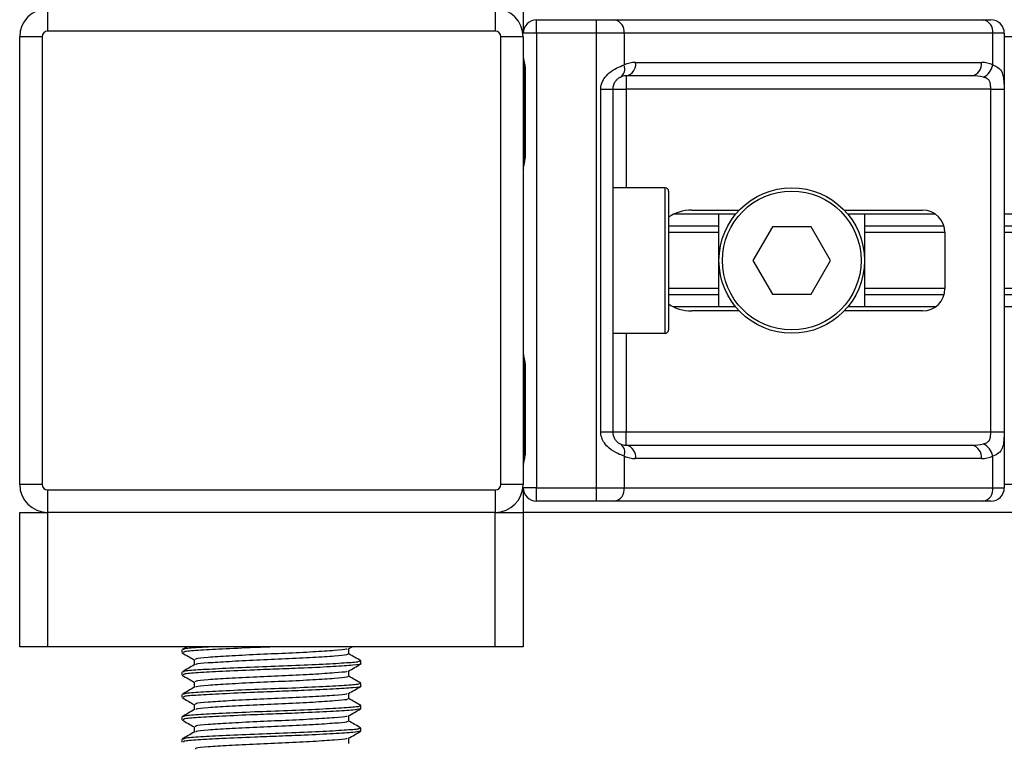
# Model space of a CAD drawing. Header units: millimetres. Extents: x 0 to 420, y 0 to 297.
# Tile 23 of 103: x 79.22 to 84.75, y 186.27 to 190.33. Entities that reach past the tile are written whole.
import ezdxf

# ---------------------------------------------------------------- set-up
doc = ezdxf.new("R2010")
doc.units = ezdxf.units.MM

msp = doc.modelspace()

# ---------------------------------------------------------------- linework, layer by layer
at = {"color": 7, "linetype": 'Continuous', "lineweight": 25}
for p, q in [((79.37823, 190.39268), (79.37823, 190.26691)), ((81.89366, 190.39268), (81.89366, 190.26691)), ((82.05087, 190.39268), (82.05087, 190.25433)), ((82.12633, 190.25433), (82.12633, 190.32979)), ((82.12633, 190.32979), (82.46279, 190.32979)), ((82.46279, 190.25433), (82.46279, 190.32979)), ((82.46279, 190.32979), (82.56506, 190.32979)), ((82.56506, 190.32979), (84.63713, 190.32979)), ((84.63713, 190.32979), (84.67949, 190.32979)), ((81.89366, 190.26691), (79.37823, 190.26691)), ((79.34679, 190.23547), (79.22102, 190.23547)), ((79.22102, 187.72004), (79.22102, 190.23547)), ((79.34679, 190.23547), (79.34679, 187.72004)), ((81.9251, 187.72004), (81.9251, 190.23547)), ((82.05087, 190.23547), (81.9251, 190.23547)), ((82.12633, 190.25433), (82.05087, 190.25433)), ((82.05087, 190.23547), (82.05087, 187.72004)), ((82.12633, 190.25433), (82.12633, 187.70117)), ((82.46279, 190.25433), (82.12633, 190.25433)), ((82.46279, 187.70117), (82.46279, 190.25433)), ((82.61842, 190.25433), (82.46279, 190.25433)), ((82.61842, 190.25433), (82.61842, 190.07642)), ((84.69049, 190.25433), (82.61842, 190.25433)), ((84.69049, 190.07642), (84.69049, 190.25433)), ((84.75495, 190.25433), (84.69049, 190.25433)), ((84.75495, 190.25433), (84.75495, 187.70117)), ((195.24505, 190.23547), (84.75495, 190.23547)), ((82.68278, 190.09083), (84.62613, 190.09083)), ((82.05761, 190.04681), (82.05761, 189.57517)), ((82.05762, 190.04681), (82.06243, 190.04681)), ((82.06243, 190.04681), (82.06243, 189.57517)), ((84.57277, 190.01537), (82.62942, 190.01537)), ((82.62942, 190.01537), (82.62942, 189.9399)), ((82.48669, 188.0156), (82.48669, 189.9399)), ((82.48669, 189.9399), (82.55396, 189.9399)), ((82.55396, 189.9399), (82.55396, 188.0156)), ((82.55396, 189.9399), (82.62942, 189.9399)), ((84.67864, 189.9399), (82.62942, 189.9399)), ((82.62942, 189.9399), (82.62942, 189.38651)), ((84.67864, 189.9399), (84.75365, 189.9399)), ((84.67864, 188.0156), (84.67864, 189.9399)), ((84.75365, 189.9399), (84.75365, 188.0156)), ((82.05761, 189.57517), (82.06243, 189.57517)), ((82.84952, 189.38651), (82.55396, 189.38651)), ((82.84952, 188.569), (82.84952, 189.38651)), ((82.86838, 189.36764), (82.86838, 188.58786)), ((82.99862, 189.26074), (83.26517, 189.26074)), ((83.85509, 189.26074), (84.29579, 189.26074)), ((83.24552, 189.23873), (82.89811, 189.23873)), ((83.15137, 188.71678), (83.15137, 189.23873)), ((84.36687, 189.23873), (83.87473, 189.23873)), ((83.96888, 189.23873), (83.96888, 188.71678)), ((195.24505, 189.23873), (84.75495, 189.23873)), ((83.15137, 189.17056), (82.86838, 189.17056)), ((83.4512, 189.16641), (83.34228, 188.97775)), ((83.66905, 189.16641), (83.4512, 189.16641)), ((83.77797, 188.97775), (83.66905, 189.16641)), ((84.41642, 189.17056), (83.96888, 189.17056)), ((195.24505, 189.17056), (84.75495, 189.17056)), ((83.15137, 189.13446), (82.86838, 189.13446)), ((84.42156, 189.13446), (83.96888, 189.13446)), ((84.42156, 189.13497), (84.42156, 188.82054)), ((195.24505, 189.13446), (84.75495, 189.13446)), ((83.34228, 188.97775), (83.4512, 188.7891)), ((83.66905, 188.7891), (83.77797, 188.97775)), ((83.15137, 188.82105), (82.86838, 188.82105)), ((84.42156, 188.82105), (83.96888, 188.82105)), ((195.24505, 188.82105), (84.75495, 188.82105)), ((83.15137, 188.78495), (82.86838, 188.78495)), ((83.4512, 188.7891), (83.66905, 188.7891)), ((84.41642, 188.78495), (83.96888, 188.78495)), ((195.24505, 188.78495), (84.75495, 188.78495)), ((83.24552, 188.71678), (82.89811, 188.71678)), ((84.36687, 188.71678), (83.87473, 188.71678)), ((195.24505, 188.71678), (84.75495, 188.71678)), ((83.26517, 188.69477), (82.99862, 188.69477)), ((84.29579, 188.69477), (83.85509, 188.69477)), ((82.55396, 188.569), (82.84952, 188.569)), ((82.62942, 188.569), (82.62942, 188.0156)), ((82.05761, 188.38034), (82.05761, 187.9087)), ((82.05762, 188.38034), (82.06243, 188.38034)), ((82.06243, 188.38034), (82.06243, 187.9087)), ((82.48669, 188.0156), (82.55396, 188.0156)), ((82.55396, 188.0156), (82.62942, 188.0156)), ((82.62942, 187.94014), (82.62942, 188.0156)), ((82.62942, 188.0156), (84.67864, 188.0156)), ((84.67864, 188.0156), (84.75365, 188.0156)), ((82.62942, 187.94014), (84.57277, 187.94014)), ((82.05761, 187.9087), (82.06243, 187.9087)), ((82.61842, 187.87909), (82.61842, 187.70117)), ((84.69049, 187.70117), (84.69049, 187.87909)), ((84.62613, 187.86468), (82.68278, 187.86468)), ((79.34679, 187.72004), (79.22102, 187.72004)), ((82.05087, 187.72004), (81.9251, 187.72004)), ((195.24505, 187.72004), (84.75495, 187.72004)), ((79.37823, 187.6886), (81.89366, 187.6886)), ((79.37823, 187.6886), (79.37823, 187.56283)), ((81.89366, 187.6886), (81.89366, 187.56283)), ((82.12633, 187.70117), (82.05087, 187.70117)), ((82.05087, 187.70117), (82.05087, 187.56283)), ((82.12633, 187.62571), (82.12633, 187.70117)), ((82.12633, 187.70117), (82.46279, 187.70117)), ((82.46279, 187.62571), (82.46279, 187.70117)), ((82.46279, 187.70117), (82.61842, 187.70117)), ((82.61842, 187.70117), (84.69049, 187.70117)), ((84.69049, 187.70117), (84.75495, 187.70117)), ((82.46279, 187.62571), (82.12633, 187.62571)), ((82.56506, 187.62571), (82.46279, 187.62571)), ((84.63713, 187.62571), (82.56506, 187.62571)), ((84.67949, 187.62571), (84.63713, 187.62571)), ((79.22102, 186.8082), (79.22102, 187.56283)), ((79.22102, 187.56283), (79.37823, 187.56283)), ((81.89366, 187.56283), (79.37823, 187.56283)), ((79.37823, 187.56283), (79.37823, 186.8082)), ((81.89366, 186.8082), (81.89366, 187.56283)), ((81.89366, 187.56283), (82.05087, 187.56283)), ((197.94913, 187.56283), (82.05087, 187.56283)), ((82.05087, 187.56283), (82.05087, 186.8082)), ((79.37823, 186.8082), (79.22102, 186.8082)), ((81.89366, 186.8082), (79.37823, 186.8082)), ((80.13286, 186.79068), (80.13286, 186.77495)), ((80.16185, 186.8082), (80.1341, 186.79213)), ((81.0688, 186.79645), (81.08908, 186.8082)), ((81.07095, 186.76704), (81.07095, 186.7977)), ((82.05087, 186.8082), (81.89366, 186.8082)), ((80.20093, 186.7356), (80.20093, 186.70506)), ((81.13903, 186.71204), (81.13903, 186.72782)), ((80.13286, 186.6649), (80.13286, 186.64918)), ((81.07095, 186.64127), (81.07095, 186.67193)), ((80.20093, 186.60983), (80.20093, 186.57929)), ((81.13903, 186.58627), (81.13903, 186.60205)), ((80.13286, 186.53913), (80.13286, 186.52341)), ((81.07095, 186.5155), (81.07095, 186.54616)), ((80.20093, 186.48406), (80.20093, 186.45352)), ((81.13462, 186.4605), (81.13832, 186.4594)), ((81.13903, 186.4605), (81.13903, 186.47628)), ((80.13286, 186.41336), (80.13286, 186.39764)), ((81.07095, 186.38973), (81.07095, 186.42039)), ((80.20093, 186.35829), (80.20093, 186.32775)), ((81.13462, 186.33473), (81.13832, 186.33363)), ((81.13903, 186.33473), (81.13903, 186.35051)), ((80.13286, 186.28759), (80.13286, 186.27187)), ((81.07095, 186.26396), (81.07095, 186.29461))]:
    msp.add_line(p, q, dxfattribs=at)
for radius in [0.40876, 0.38989]:
    msp.add_circle((83.56013, 188.97775), radius, dxfattribs=at)
for centre, radius, start, end in [((79.37823, 190.23547), 0.15721, 90, 180), ((81.89366, 190.23547), 0.15721, 0, 90), ((82.12633, 190.25433), 0.07546, 90, 180), ((82.55172, 190.26376), 0.06736, 351.95053, 78.57825), ((84.62379, 190.26376), 0.06736, 351.95053, 78.57825), ((84.67949, 190.25433), 0.07546, 0, 90), ((79.37823, 190.23547), 0.03144, 90, 180), ((81.89366, 190.23547), 0.03144, 0, 90), ((82.68278, 189.9399), 0.15093, 90, 115.24042), ((82.61608, 190.0814), 0.06736, 281.42175, 8.04947), ((84.55943, 190.0814), 0.06736, 281.42175, 8.04947), ((84.62613, 189.9399), 0.15093, 64.75958, 90), ((82.56438, 190.05577), 0.05785, 304.60987, 20.91019), ((84.59526, 190.09588), 0.0972, 295.51601, 348.45149), ((82.62942, 189.9399), 0.07546, 90, 115.24042), ((82.84952, 189.36764), 0.01887, 0, 90), ((84.29579, 189.13497), 0.12577, 0, 90), ((84.29579, 188.82054), 0.12577, 270, 0), ((82.84952, 188.58786), 0.01887, 270, 0), ((82.56438, 187.89973), 0.05785, 339.08981, 55.39013), ((82.62942, 188.0156), 0.07546, 244.75958, 270), ((82.61608, 187.87411), 0.06736, 351.95053, 78.57825), ((84.55943, 187.87411), 0.06736, 351.95053, 78.57825), ((84.59526, 187.85963), 0.0972, 11.54851, 64.48399), ((82.68278, 188.0156), 0.15093, 244.75958, 270), ((84.62613, 188.0156), 0.15093, 270, 295.24042), ((79.37823, 187.72004), 0.15721, 180, 270), ((79.37823, 187.72004), 0.03144, 180, 270), ((81.89366, 187.72004), 0.03144, 270, 0), ((81.89366, 187.72004), 0.15721, 270, 0), ((82.12633, 187.70117), 0.07546, 180, 270), ((82.55172, 187.69174), 0.06736, 281.42175, 8.04947), ((84.62379, 187.69174), 0.06736, 281.42175, 8.04947), ((84.67949, 187.70117), 0.07546, 270, 0)]:
    msp.add_arc(centre, radius, start, end, dxfattribs=at)
for centre, major_axis, ratio, start_param, end_param in [((84.57277, 189.9399), (0.15093, 0), 0.5, 1.130268, 1.5707963), ((82.99862, 189.13497), (0.17787, 0), 0.7071068, 1.5707963, 2.3923913), ((82.99862, 188.82054), (0.17787, 0), 0.7071068, 3.890794, 4.712389), ((84.57277, 188.0156), (0.15093, 0), 0.5, 4.712389, 5.1529173)]:
    msp.add_ellipse(centre, major_axis=major_axis, ratio=ratio, start_param=start_param, end_param=end_param, dxfattribs=at)
for points, knots in [([(82.05087, 190.12587), (82.05098, 190.12368), (82.0514, 190.11505), (82.0546, 190.10256), (82.05887, 190.08303), (82.06191, 190.06691), (82.06231, 190.05166), (82.06243, 190.04681)], [0, 0, 0, 0, 0.1172575, 0.461179, 0.5069762, 0.8431627, 1, 1, 1, 1]), ([(82.05149, 190.11759), (82.05165, 190.11438), (82.05251, 190.09804), (82.05762, 190.07116), (82.0575, 190.04708), (82.05745, 190.03804)], [0, 0, 0, 0, 0.1322449, 0.6741763, 1, 1, 1, 1]), ([(82.48669, 189.9399), (82.48687, 189.9444), (82.48764, 189.96294), (82.49513, 189.98273), (82.5113, 190.00956), (82.53504, 190.03533), (82.57741, 190.06204), (82.60434, 190.07148), (82.61842, 190.07642)], [0, 0, 0, 0, 0.0620594, 0.25604, 0.2811965, 0.496867, 0.7368773, 1, 1, 1, 1]), ([(84.69049, 190.07642), (84.70076, 190.0724), (84.7243, 190.06318), (84.74277, 190.03836), (84.74976, 190.00961), (84.75264, 189.98344), (84.75354, 189.96196), (84.75363, 189.94506), (84.75365, 189.9399)], [0, 0, 0, 0, 0.22040235, 0.50500191, 0.69312024, 0.76694286, 0.92883385, 1, 1, 1, 1]), ([(82.59724, 190.00816), (82.59278, 190.00586), (82.58526, 190.00196), (82.5748, 189.99236), (82.56651, 189.98216), (82.55851, 189.96863), (82.55429, 189.95204), (82.55402, 189.94215), (82.55396, 189.9399)], [0, 0, 0, 0, 0.27379704, 0.46230291, 0.49915809, 0.70498278, 0.93304377, 1, 1, 1, 1]), ([(84.67864, 189.9399), (84.67852, 189.9482), (84.67831, 189.96298), (84.67531, 189.97801), (84.67027, 189.98923), (84.6644, 189.99611), (84.65287, 190.00365), (84.64378, 190.00625), (84.63713, 190.00816)], [0, 0, 0, 0, 0.2459514, 0.4382643, 0.4984306, 0.6829349, 0.7679658, 1, 1, 1, 1]), ([(82.06243, 189.57517), (82.06216, 189.56813), (82.06148, 189.5505), (82.05705, 189.53018), (82.05242, 189.51061), (82.0515, 189.50203), (82.05087, 189.4961)], [0, 0, 0, 0, 0.22698943, 0.56901237, 0.70203402, 1, 1, 1, 1]), ([(82.05669, 189.57521), (82.05679, 189.56519), (82.05705, 189.5404), (82.05015, 189.51455), (82.0515, 189.49879), (82.05176, 189.49584)], [0, 0, 0, 0, 0.3553058, 0.87926, 1, 1, 1, 1]), ([(82.05087, 188.4594), (82.05098, 188.45721), (82.0514, 188.44859), (82.0546, 188.43609), (82.05887, 188.41656), (82.06191, 188.40044), (82.06231, 188.38519), (82.06243, 188.38034)], [0, 0, 0, 0, 0.1172575, 0.461179, 0.5069762, 0.8431627, 1, 1, 1, 1]), ([(82.05149, 188.45112), (82.05165, 188.44791), (82.05251, 188.43157), (82.05762, 188.40469), (82.0575, 188.38061), (82.05745, 188.37157)], [0, 0, 0, 0, 0.1322449, 0.6741763, 1, 1, 1, 1]), ([(82.61842, 187.87909), (82.60676, 187.88311), (82.58004, 187.89232), (82.53846, 187.91715), (82.5113, 187.94589), (82.49543, 187.97207), (82.48773, 187.99354), (82.48693, 188.01044), (82.48669, 188.0156)], [0, 0, 0, 0, 0.22040235, 0.50500191, 0.69312024, 0.76694286, 0.92883385, 1, 1, 1, 1]), ([(82.55396, 188.0156), (82.55473, 188.00731), (82.55612, 187.99253), (82.5639, 187.9775), (82.57188, 187.96628), (82.57869, 187.9594), (82.58846, 187.95186), (82.59353, 187.94925), (82.59724, 187.94734)], [0, 0, 0, 0, 0.2459514, 0.4382643, 0.4984306, 0.6829349, 0.7679658, 1, 1, 1, 1]), ([(84.63713, 187.94734), (84.64494, 187.94965), (84.65814, 187.95354), (84.6679, 187.96315), (84.67392, 187.97335), (84.67769, 187.98687), (84.67856, 188.00347), (84.67862, 188.01336), (84.67864, 188.0156)], [0, 0, 0, 0, 0.273797, 0.4623029, 0.4991581, 0.7049828, 0.9330438, 1, 1, 1, 1]), ([(84.75365, 188.0156), (84.75363, 188.01111), (84.75355, 187.99256), (84.7527, 187.97278), (84.74972, 187.94594), (84.74387, 187.92017), (84.72575, 187.89347), (84.7026, 187.88403), (84.69049, 187.87909)], [0, 0, 0, 0, 0.0620594, 0.25604, 0.2811965, 0.496867, 0.7368773, 1, 1, 1, 1]), ([(82.06243, 187.9087), (82.06216, 187.90166), (82.06148, 187.88403), (82.05705, 187.86371), (82.05242, 187.84414), (82.0515, 187.83556), (82.05087, 187.82963)], [0, 0, 0, 0, 0.2269894, 0.5690124, 0.702034, 1, 1, 1, 1]), ([(82.05669, 187.90874), (82.05679, 187.89872), (82.05705, 187.87393), (82.05015, 187.84808), (82.0515, 187.83232), (82.05176, 187.82937)], [0, 0, 0, 0, 0.3553058, 0.87926, 1, 1, 1, 1]), ([(80.13479, 186.77311), (80.14618, 186.76652), (80.16823, 186.75376), (80.19027, 186.74099), (80.20093, 186.73481)], [0, 0, 0, 0, 0.5163558, 1, 1, 1, 1]), ([(80.67956, 186.8082), (80.63272, 186.80644), (80.52087, 186.80223), (80.35426, 186.79464), (80.21669, 186.78729), (80.13885, 186.78091), (80.14101, 186.77661), (80.14184, 186.77495)], [0, 0, 0, 0, 0.1684965, 0.4023825, 0.6300711, 0.8575321, 1, 1, 1, 1]), ([(80.31921, 186.8082), (80.28574, 186.80646), (80.20433, 186.80224), (80.13941, 186.79664), (80.14117, 186.79233), (80.14184, 186.79068)], [0, 0, 0, 0, 0.3003183, 0.7305369, 1, 1, 1, 1]), ([(81.06114, 186.79651), (81.06094, 186.79546), (81.06025, 186.79182), (80.99455, 186.7865), (80.87527, 186.77836), (80.71729, 186.77057), (80.549, 186.76363), (80.39246, 186.75533), (80.27338, 186.74799), (80.20603, 186.7416), (80.20793, 186.73728), (80.20867, 186.73561)], [0, 0, 0, 0, 0.04929084, 0.1712997, 0.29812922, 0.42384695, 0.54632913, 0.67375466, 0.7978, 0.92172117, 1, 1, 1, 1]), ([(81.13049, 186.72782), (81.13085, 186.72607), (81.13174, 186.72171), (81.05174, 186.71574), (80.91244, 186.70762), (80.73009, 186.69982), (80.53539, 186.69288), (80.35436, 186.68458), (80.21666, 186.67724), (80.13885, 186.67086), (80.14101, 186.66656), (80.14184, 186.6649)], [0, 0, 0, 0, 0.0795242, 0.1977381, 0.3206174, 0.4424209, 0.5610929, 0.684549, 0.8047339, 0.9247987, 1, 1, 1, 1]), ([(81.06353, 186.7671), (81.06383, 186.76535), (81.06458, 186.761), (80.99546, 186.75504), (80.87503, 186.74692), (80.71734, 186.73912), (80.54904, 186.73218), (80.39225, 186.72389), (80.27416, 186.71654), (80.20962, 186.71072), (80.21008, 186.70701), (80.21021, 186.70594)], [0, 0, 0, 0, 0.0812126, 0.2026951, 0.3289775, 0.4541529, 0.5761068, 0.7029826, 0.8264929, 0.9498795, 1, 1, 1, 1]), ([(81.13779, 186.72924), (81.1264, 186.73584), (81.10412, 186.74873), (81.08184, 186.76164), (81.07095, 186.76795)], [0, 0, 0, 0, 0.5112595, 1, 1, 1, 1]), ([(80.20243, 186.70593), (80.19104, 186.69933), (80.16826, 186.68614), (80.14549, 186.67295), (80.1341, 186.66636)], [0, 0, 0, 0, 0.4998987, 1, 1, 1, 1]), ([(81.13462, 186.71204), (81.13604, 186.71167), (81.14763, 186.70868), (81.09963, 186.7035), (80.99208, 186.69618), (80.83868, 186.68852), (80.68169, 186.68248), (80.52064, 186.67646), (80.35433, 186.66887), (80.21667, 186.66152), (80.13885, 186.65514), (80.14101, 186.65084), (80.14184, 186.64918)], [0, 0, 0, 0, 0.0167834, 0.1370015, 0.2569808, 0.380436, 0.4722687, 0.5611895, 0.6846185, 0.8047769, 0.9248152, 1, 1, 1, 1]), ([(81.06114, 186.67074), (81.06094, 186.66969), (81.06025, 186.66605), (80.99455, 186.66073), (80.87527, 186.65259), (80.71729, 186.6448), (80.549, 186.63786), (80.39246, 186.62956), (80.27338, 186.62222), (80.20603, 186.61582), (80.20793, 186.61151), (80.20867, 186.60984)], [0, 0, 0, 0, 0.0492908, 0.1712997, 0.2981292, 0.4238469, 0.5463291, 0.6737547, 0.7978, 0.9217212, 1, 1, 1, 1]), ([(81.0688, 186.67068), (81.08018, 186.67727), (81.10294, 186.69046), (81.12571, 186.70364), (81.13709, 186.71023)], [0, 0, 0, 0, 0.4999098, 1, 1, 1, 1]), ([(80.13479, 186.64734), (80.14618, 186.64075), (80.16823, 186.62799), (80.19027, 186.61522), (80.20093, 186.60904)], [0, 0, 0, 0, 0.5163558, 1, 1, 1, 1]), ([(81.06353, 186.64132), (81.06383, 186.63958), (81.06458, 186.63523), (80.99546, 186.62927), (80.87503, 186.62115), (80.71734, 186.61335), (80.54904, 186.60641), (80.39225, 186.59812), (80.27416, 186.59077), (80.20962, 186.58495), (80.21008, 186.58124), (80.21021, 186.58017)], [0, 0, 0, 0, 0.0812126, 0.2026951, 0.3289775, 0.4541529, 0.5761068, 0.7029826, 0.8264929, 0.9498795, 1, 1, 1, 1]), ([(81.13779, 186.60347), (81.1264, 186.61007), (81.10412, 186.62296), (81.08184, 186.63587), (81.07095, 186.64218)], [0, 0, 0, 0, 0.5112595, 1, 1, 1, 1]), ([(80.20243, 186.58015), (80.19104, 186.57356), (80.16826, 186.56037), (80.14549, 186.54718), (80.1341, 186.54059)], [0, 0, 0, 0, 0.4998987, 1, 1, 1, 1]), ([(81.13049, 186.60205), (81.13085, 186.6003), (81.13174, 186.59594), (81.05174, 186.58997), (80.91244, 186.58185), (80.73009, 186.57405), (80.53539, 186.56711), (80.35436, 186.55881), (80.21666, 186.55147), (80.13885, 186.54509), (80.14101, 186.54079), (80.14184, 186.53913)], [0, 0, 0, 0, 0.0795242, 0.1977381, 0.3206174, 0.4424209, 0.5610929, 0.684549, 0.8047339, 0.9247987, 1, 1, 1, 1]), ([(81.13462, 186.58627), (81.13604, 186.5859), (81.14763, 186.58291), (81.09963, 186.57772), (80.99208, 186.57041), (80.83868, 186.56275), (80.68169, 186.55671), (80.52064, 186.55069), (80.35433, 186.5431), (80.21667, 186.53575), (80.13885, 186.52937), (80.14101, 186.52507), (80.14184, 186.52341)], [0, 0, 0, 0, 0.0167834, 0.1370015, 0.2569808, 0.380436, 0.4722687, 0.5611895, 0.6846185, 0.8047769, 0.9248152, 1, 1, 1, 1]), ([(81.0688, 186.54491), (81.08018, 186.5515), (81.10294, 186.56469), (81.12571, 186.57787), (81.13709, 186.58446)], [0, 0, 0, 0, 0.4999098, 1, 1, 1, 1]), ([(80.13479, 186.52157), (80.14618, 186.51498), (80.16823, 186.50222), (80.19027, 186.48945), (80.20093, 186.48327)], [0, 0, 0, 0, 0.5163558, 1, 1, 1, 1]), ([(81.06114, 186.54497), (81.06094, 186.54392), (81.06025, 186.54028), (80.99455, 186.53496), (80.87527, 186.52682), (80.71729, 186.51902), (80.549, 186.51208), (80.39246, 186.50379), (80.27338, 186.49645), (80.20603, 186.49005), (80.20793, 186.48574), (80.20867, 186.48407)], [0, 0, 0, 0, 0.0492908, 0.1712997, 0.2981292, 0.4238469, 0.5463291, 0.6737547, 0.7978, 0.9217212, 1, 1, 1, 1]), ([(81.06353, 186.51555), (81.06383, 186.51381), (81.06458, 186.50946), (80.99546, 186.5035), (80.87503, 186.49538), (80.71734, 186.48758), (80.54904, 186.48064), (80.39225, 186.47234), (80.27416, 186.465), (80.20962, 186.45918), (80.21008, 186.45547), (80.21021, 186.45439)], [0, 0, 0, 0, 0.0812126, 0.2026951, 0.3289775, 0.4541529, 0.5761068, 0.7029826, 0.8264929, 0.9498795, 1, 1, 1, 1]), ([(81.13779, 186.4777), (81.1264, 186.48429), (81.10412, 186.49719), (81.08184, 186.5101), (81.07095, 186.5164)], [0, 0, 0, 0, 0.5112595, 1, 1, 1, 1]), ([(80.20243, 186.45438), (80.19104, 186.44779), (80.16826, 186.43459), (80.14549, 186.42141), (80.1341, 186.41482)], [0, 0, 0, 0, 0.4998987, 1, 1, 1, 1]), ([(81.13049, 186.47628), (81.13085, 186.47453), (81.13174, 186.47016), (81.05174, 186.4642), (80.91244, 186.45607), (80.73009, 186.44828), (80.53539, 186.44134), (80.35436, 186.43304), (80.21666, 186.4257), (80.13885, 186.41932), (80.14101, 186.41502), (80.14184, 186.41336)], [0, 0, 0, 0, 0.0795242, 0.1977381, 0.3206174, 0.4424209, 0.5610929, 0.684549, 0.8047339, 0.9247987, 1, 1, 1, 1]), ([(81.13407, 186.4587), (81.12449, 186.45644), (81.10436, 186.45168), (80.98973, 186.44465), (80.83914, 186.43698), (80.68159, 186.43094), (80.52068, 186.42491), (80.35431, 186.41732), (80.21667, 186.40998), (80.13885, 186.4036), (80.14101, 186.3993), (80.14184, 186.39764)], [0, 0, 0, 0, 0.1121001, 0.2355413, 0.3625587, 0.4570412, 0.5485278, 0.6755183, 0.7991439, 0.9226458, 1, 1, 1, 1]), ([(81.0688, 186.41914), (81.08018, 186.42573), (81.10294, 186.43892), (81.12571, 186.4521), (81.13709, 186.45869)], [0, 0, 0, 0, 0.4999098, 1, 1, 1, 1]), ([(80.13479, 186.3958), (80.14618, 186.38921), (80.16823, 186.37645), (80.19027, 186.36368), (80.20093, 186.3575)], [0, 0, 0, 0, 0.5163558, 1, 1, 1, 1]), ([(81.06114, 186.4192), (81.06094, 186.41815), (81.06025, 186.41451), (80.99455, 186.40919), (80.87527, 186.40104), (80.71729, 186.39325), (80.549, 186.38631), (80.39246, 186.37801), (80.27338, 186.37068), (80.20603, 186.36428), (80.20793, 186.35997), (80.20867, 186.35829)], [0, 0, 0, 0, 0.0492908, 0.1712997, 0.2981292, 0.4238469, 0.5463291, 0.6737547, 0.7978, 0.9217212, 1, 1, 1, 1]), ([(81.06353, 186.38978), (81.06383, 186.38804), (81.06458, 186.38369), (80.99546, 186.37773), (80.87503, 186.36961), (80.71734, 186.36181), (80.54904, 186.35487), (80.39225, 186.34657), (80.27416, 186.33923), (80.20962, 186.3334), (80.21008, 186.32969), (80.21021, 186.32862)], [0, 0, 0, 0, 0.0812126, 0.2026951, 0.3289775, 0.4541529, 0.5761068, 0.7029826, 0.8264929, 0.9498795, 1, 1, 1, 1]), ([(81.13779, 186.35193), (81.1264, 186.35852), (81.10412, 186.37142), (81.08184, 186.38433), (81.07095, 186.39063)], [0, 0, 0, 0, 0.5112595, 1, 1, 1, 1]), ([(80.20243, 186.32861), (80.19104, 186.32202), (80.16826, 186.30882), (80.14549, 186.29564), (80.1341, 186.28904)], [0, 0, 0, 0, 0.4998987, 1, 1, 1, 1]), ([(81.13049, 186.35051), (81.13085, 186.34876), (81.13174, 186.34439), (81.05174, 186.33843), (80.91244, 186.3303), (80.73009, 186.32251), (80.53539, 186.31557), (80.35436, 186.30727), (80.21666, 186.29993), (80.13885, 186.29355), (80.14101, 186.28925), (80.14184, 186.28759)], [0, 0, 0, 0, 0.07952416, 0.19773806, 0.32061745, 0.44242089, 0.56109289, 0.68454905, 0.80473395, 0.92479867, 1, 1, 1, 1]), ([(81.13407, 186.33293), (81.12449, 186.33067), (81.10436, 186.32591), (80.98973, 186.31888), (80.83914, 186.31121), (80.68159, 186.30517), (80.52068, 186.29914), (80.35431, 186.29155), (80.21667, 186.28421), (80.13885, 186.27783), (80.14101, 186.27353), (80.14184, 186.27187)], [0, 0, 0, 0, 0.1121001, 0.2355413, 0.3625587, 0.4570412, 0.5485278, 0.6755183, 0.7991439, 0.9226458, 1, 1, 1, 1]), ([(81.0688, 186.29337), (81.08018, 186.29996), (81.10294, 186.31315), (81.12571, 186.32632), (81.13709, 186.33292)], [0, 0, 0, 0, 0.4999098, 1, 1, 1, 1]), ([(81.06114, 186.29343), (81.06094, 186.29238), (81.06025, 186.28874), (80.99455, 186.28341), (80.87527, 186.27527), (80.71729, 186.26748), (80.549, 186.26054), (80.39246, 186.25224), (80.27338, 186.24491), (80.20603, 186.23851), (80.20793, 186.23419), (80.20867, 186.23252)], [0, 0, 0, 0, 0.04929084, 0.1712997, 0.29812922, 0.42384695, 0.54632913, 0.67375466, 0.7978, 0.92172117, 1, 1, 1, 1])]:
    msp.add_open_spline(points, degree=3, knots=knots, dxfattribs=at)

doc.saveas('drawing.dxf')
